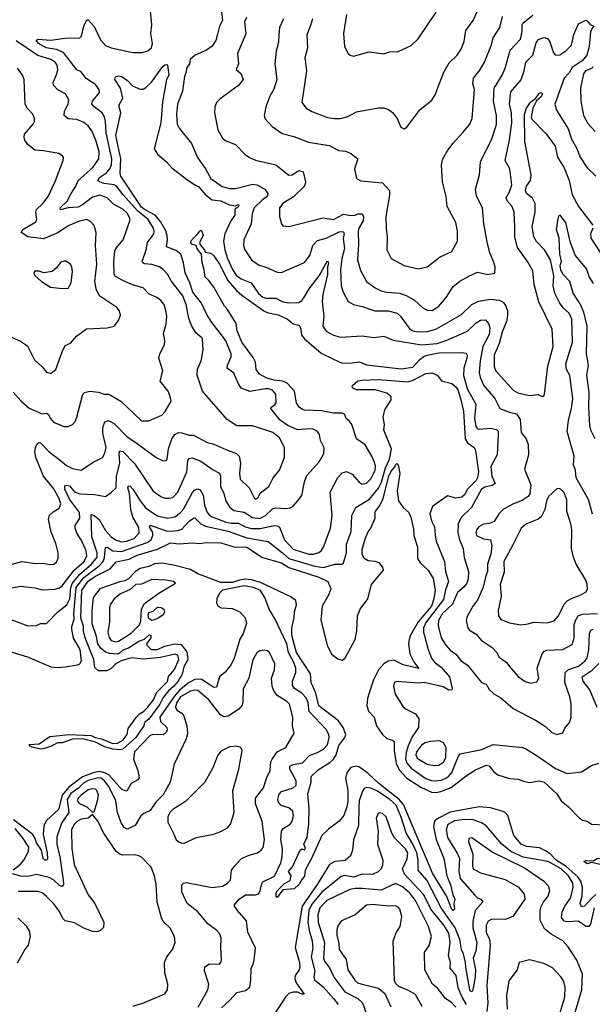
# Model space of a CAD drawing. Extents: x 1443846 to 1577407, y 839182 to 927291.
# Tile 154 of 256: x 1478769 to 1482740, y 870746 to 877570. Entities that reach past the tile are written whole.
import ezdxf

# ---------------------------------------------------------------- set-up
doc = ezdxf.new("R2010")
doc.units = 0

msp = doc.modelspace()

# ---------------------------------------------------------------- linework, layer by layer
at = {"layer": '0CON20XD'}
for points in [[(1478675, 873785.4), (1478785, 873814.7), (1478879.8, 873799.8), (1478935, 873802.7), (1478975, 873794.4), (1479005, 873795.7), (1479023.4, 873806.6), (1479036.7, 873835), (1479035.4, 873875.4), (1479019.5, 873939.5), (1478987.4, 874017.4), (1478968.6, 874105), (1478976, 874135), (1479000.9, 874159.1), (1479042.9, 874185), (1479053.8, 874215), (1479040, 874255), (1479005, 874319.6), (1478935, 874406.7), (1478881.8, 874535), (1478874.6, 874575.4), (1478878.1, 874605), (1478890, 874630), (1478901.3, 874638.7), (1478915, 874636.7), (1478974.4, 874574.4), (1479053.5, 874513.5), (1479095, 874480.5), (1479135, 874459.4), (1479195, 874448.1), (1479283.8, 874505), (1479344, 874535), (1479360.9, 874565), (1479368.8, 874605), (1479345.3, 874704.7), (1479346.6, 874743.4), (1479356.9, 874775), (1479365.4, 874784.6), (1479385, 874791.1), (1479425, 874771.2), (1479515, 874678), (1479575, 874640), (1479715, 874534.4), (1479765, 874512.5), (1479785, 874514), (1479792, 874525), (1479800.4, 874595), (1479823.9, 874665), (1479845, 874694.5), (1479871.8, 874708.3), (1479895, 874706.9), (1479945, 874690.8), (1479975, 874690), (1480069.1, 874639.1), (1480115, 874628.2), (1480199.5, 874590.5), (1480273.3, 874563.3), (1480290.5, 874545), (1480300, 874495), (1480294.7, 874424.7), (1480299.1, 874385), (1480360, 874325), (1480394.3, 874255), (1480405, 874246.2), (1480422, 874255), (1480439.4, 874290.6), (1480498.1, 874335), (1480528.2, 874395), (1480572.2, 874447.8), (1480605.5, 874535), (1480606.2, 874605), (1480571.5, 874671.5), (1480525, 874709.4), (1480385, 874754.5), (1480275, 874754.4), (1480208.3, 874798.3), (1480036.5, 874995), (1479999.6, 875105), (1480002.2, 875147.8), (1480027.5, 875205), (1480035, 875240), (1480040.8, 875285), (1480037.5, 875355), (1480033.3, 875365), (1479990.4, 875400.4), (1479960.6, 875450.6), (1479942.2, 875502.2), (1479924.2, 875595), (1479901.3, 875655), (1479820.7, 875760.7), (1479795, 875806.5), (1479761.5, 875841.5), (1479737.3, 875857.3), (1479685, 875873.6), (1479635, 875877.9), (1479623.6, 875883.6), (1479618.2, 875895), (1479645.9, 875975), (1479655.3, 876024.7), (1479698.9, 876085), (1479702.5, 876105), (1479696.7, 876125), (1479661.4, 876185), (1479586.1, 876246.1), (1479486.1, 876356.1), (1479441.8, 876415), (1479425, 876425.6), (1479355.2, 876434.8), (1479322, 876445), (1479312.2, 876455), (1479324.1, 876475), (1479370.5, 876509.5), (1479395, 876536.9), (1479406.3, 876565), (1479408.4, 876605), (1479368.1, 876785), (1479364.4, 876864.4), (1479356.9, 876896.9), (1479340.4, 876925), (1479286.5, 876965), (1479270, 876985), (1479274.6, 877005), (1479322.5, 877065), (1479319.5, 877085), (1479295, 877119.5), (1479231.3, 877161.3), (1479195, 877207.5), (1479165, 877221.5), (1479073, 877343), (1479025, 877363.1), (1478952.7, 877375), (1478900.4, 877405), (1478884.5, 877425), (1478895, 877434.3), (1478985, 877427.5), (1479082.3, 877442.3), (1479186, 877444), (1479197.1, 877455), (1479215, 877524), (1479235, 877570), (1479245, 877568), (1479285, 877523.1), (1479329.3, 877429.3), (1479365, 877390.8), (1479405, 877374.3), (1479555, 877342.2), (1479617.3, 877342.7), (1479659.2, 877355), (1479683.1, 877375), (1479689.5, 877405), (1479679.2, 877475), (1479686, 877535), (1479672.2, 877677.8)], [(1480799.1, 877575), (1480785, 877530), (1480761.8, 877465), (1480766.2, 877375), (1480747.5, 877305), (1480758.2, 877215), (1480727.1, 876995), (1480755, 876955.8), (1480795, 876934.4), (1480905, 876892.9), (1480955, 876884.5), (1480995, 876885.7), (1481045, 876900), (1481105, 876931.2), (1481255, 876960), (1481295, 876958.8), (1481327.7, 876947.7), (1481355, 876926.7), (1481386.2, 876885), (1481412.5, 876825), (1481435, 876813.8), (1481453.3, 876825), (1481545, 876946.2), (1481627.9, 877012.1), (1481650.3, 877049.7), (1481683.9, 877133.9), (1481711.4, 877205), (1481748.3, 877271.7), (1481803.3, 877325), (1481831.1, 877365), (1481850.6, 877419.4), (1481862.2, 877495), (1481913.3, 877565), (1481978.1, 877705)], [(1480165.3, 877665.3), (1480175.3, 877565.3), (1480155.9, 877525), (1480140.2, 877470.2), (1480130.3, 877425), (1480105, 877385.4), (1480065, 877359.3), (1479986, 877325), (1479950.8, 877295), (1479946.7, 877265), (1479925.6, 877235), (1479924.4, 877205), (1479913.3, 877175), (1479897.5, 877075), (1479863.4, 876983.4), (1479856.2, 876915), (1479862.2, 876845), (1479875, 876818.8), (1479960.9, 876710.9), (1480001.4, 876615), (1480058.5, 876535), (1480095, 876468.5), (1480173.6, 876413.6), (1480225, 876399), (1480265, 876400.2), (1480385, 876430.3), (1480415, 876424.7), (1480470, 876395), (1480490.8, 876365), (1480485.5, 876345), (1480450.7, 876319.3)], [(1481035.8, 877605), (1481015.9, 877474.1), (1481022, 877385), (1481046.4, 877336.4), (1481060, 877325), (1481085, 877317.5), (1481192.7, 877347.3), (1481295, 877334), (1481335, 877346.2), (1481395, 877348.8), (1481485, 877390), (1481533.7, 877436.3), (1481658.3, 877621.7)], [(1480343.1, 877585), (1480329.4, 877555), (1480337.4, 877472.6), (1480279.2, 877335), (1480285.7, 877264.3), (1480271.2, 877225), (1480306.2, 877195), (1480320, 877155), (1480287, 877113), (1480159.5, 877020.5), (1480134.2, 876995), (1480122.9, 876965), (1480120, 876925), (1480144.2, 876805.8), (1480175, 876748.6), (1480195, 876733.1), (1480266, 876705), (1480334, 876635), (1480363.3, 876615), (1480405, 876596.7), (1480545, 876563.5), (1480635, 876492.9), (1480660, 876495), (1480705, 876524.2), (1480734.3, 876514.3), (1480751.4, 876445), (1480744.3, 876415), (1480668.5, 876341.5), (1480594.4, 876295), (1480570.6, 876265), (1480571.1, 876205), (1480584.2, 876155), (1480595, 876141.2), (1480635, 876137.1), (1480873.9, 876196.1), (1480945, 876185.5), (1481015, 876221.2), (1481065, 876211.9), (1481095, 876216), (1481115, 876223.2), (1481143.4, 876223.4), (1481154.1, 876204.1), (1481151.9, 876175), (1481121.6, 876125), (1481116.1, 876105), (1481119.7, 876015), (1481111.6, 875905), (1481132.2, 875832.2), (1481175.2, 875755.2), (1481235, 875711.1), (1481275, 875691.3), (1481315, 875681.1), (1481405, 875675.4), (1481449.3, 875659.3), (1481506.4, 875626.4), (1481565, 875573.1), (1481596.1, 875556.1), (1481628.8, 875555), (1481675, 875583.3), (1481726.1, 875643.9), (1481775, 875721.4), (1481822.2, 875757.8), (1481888.8, 875795), (1481945, 875818.9), (1482015, 875803.8), (1482065, 875813.3), (1482067.1, 875855), (1482055.6, 875895), (1482029.6, 875955), (1482013.4, 876016.6), (1481987.2, 876157.2), (1481979.6, 876265), (1481936.6, 876346.6), (1481930.9, 876395), (1481958.9, 876495), (1481964.5, 876585), (1482042.7, 876745), (1482075, 876843.3), (1482075.3, 876905), (1482055.9, 877005), (1482060, 877095), (1482114.6, 877185), (1482135.8, 877234.2), (1482171.1, 877358.9), (1482242.9, 877435), (1482252.7, 877487.3), (1482254.7, 877535), (1482261, 877549), (1482328.3, 877601.7)], [(1480450.7, 876319.3), (1480394.7, 876265), (1480382.4, 876225), (1480374.7, 876155.3), (1480324.4, 876045), (1480321.4, 876005), (1480331.5, 875975), (1480376.4, 875906.4), (1480425, 875870.8), (1480483.4, 875853.4), (1480555, 875819.4), (1480585, 875817.1), (1480743.7, 875886.3), (1480780.5, 875935), (1480802.8, 876005), (1480835, 876040), (1480895, 876054.6), (1480985, 876100.2), (1481011.8, 876101.8), (1481018.9, 876088.9), (1481013.4, 876053.4), (1481022.3, 875985), (1481002.2, 875915), (1480994.7, 875835), (1480997.9, 875725), (1481012.3, 875682.3), (1481047.2, 875617.2), (1481085, 875595.6), (1481145, 875582.5), (1481232.8, 875552.8), (1481325, 875551.3), (1481386.2, 875536.2), (1481409.6, 875515), (1481473.9, 875423.9), (1481495, 875412.5), (1481533, 875407), (1481595, 875408.8), (1481655, 875425.3), (1481833.4, 875526.6), (1481905.3, 875594.7), (1481951.2, 875618.8), (1482035, 875633.3), (1482095.2, 875625.2), (1482121, 875611), (1482138.6, 875588.6), (1482151.8, 875555), (1482153.2, 875525), (1482146.6, 875485), (1482114.3, 875405), (1482094.4, 875325.6), (1482060.7, 875245), (1482060.3, 875165), (1482069.5, 875139.5), (1482192.3, 875002.3), (1482224.7, 874984.7), (1482304.5, 874965.5), (1482361.9, 874971.9), (1482395, 874957.5), (1482405, 874962.5), (1482408.8, 874975), (1482432.6, 875167.4), (1482468.2, 875305), (1482460.7, 875425), (1482369.6, 875615), (1482336.9, 875735), (1482328.5, 875828.5), (1482291.4, 875895), (1482220.9, 875990.9), (1482203.3, 876063.3), (1482202.2, 876132.2), (1482199.5, 876235), (1482184, 876274), (1482149.5, 876315), (1482141.9, 876335), (1482165, 876376), (1482182.1, 876425), (1482167.9, 876535), (1482136.4, 876595), (1482166.6, 876735), (1482182.5, 876855), (1482180.6, 876925), (1482167.1, 876985), (1482175, 877070), (1482246.1, 877153.9), (1482268.5, 877215), (1482280, 877275), (1482328.4, 877325), (1482351.6, 877408.4), (1482367.6, 877432.4), (1482405, 877446.1), (1482429.2, 877439.2), (1482446.8, 877416.8), (1482470, 877340), (1482485, 877324.3), (1482515, 877326.7), (1482555.8, 877354.2), (1482595, 877394.4), (1482611.7, 877468.3), (1482645, 877540.6), (1482695, 877565.5), (1482705, 877561.5), (1482725, 877536.5), (1482751.2, 877525), (1482738.7, 877511.3), (1482728.7, 877485), (1482719.1, 877385), (1482702.1, 877325), (1482670.5, 877285), (1482601.4, 877238.6), (1482579, 877201), (1482545.7, 877165), (1482479.6, 876985), (1482492.6, 876942.6), (1482573.2, 876813.2), (1482595, 876741.4), (1482630.7, 876680.8), (1482655, 876618.1), (1482705, 876542.5), (1482765, 876486)], [(1480599.2, 877575), (1480571.1, 877515), (1480565.6, 877464.4), (1480564.4, 877415), (1480547.9, 877352.1), (1480539.4, 877265), (1480553.3, 877155), (1480532, 877088), (1480505, 877038.8), (1480477.5, 876965), (1480465.6, 876905), (1480470, 876885), (1480519.6, 876829.6), (1480590.6, 876780.6), (1480670.9, 876760.9), (1480771.7, 876721.7), (1480915, 876698.2), (1480982.6, 876662.6), (1481027.9, 876657.9), (1481063.7, 876643.7), (1481113.8, 876605), (1481091.2, 876535), (1481105, 876470), (1481135, 876454), (1481285, 876438.1), (1481333.1, 876385), (1481335, 876352.5), (1481309.6, 876205), (1481310, 876125), (1481316.7, 876065), (1481314.4, 875975), (1481344.4, 875914.4), (1481435, 875865.8), (1481535, 875842), (1481595, 875857.1), (1481685, 875926.9), (1481766.2, 875963.8), (1481804.5, 876035), (1481806.4, 876105), (1481793.1, 876165), (1481733.3, 876275), (1481726.2, 876345), (1481702.2, 876445), (1481694.3, 876565), (1481703.4, 876606.6), (1481737.5, 876665), (1481774.3, 876715), (1481842, 876788), (1481891.4, 876845), (1481906.9, 876885), (1481922.3, 877085), (1481912, 877125), (1481915.4, 877165), (1481960.1, 877219.9), (1481992.7, 877275), (1482040.4, 877395), (1482051.8, 877445), (1482099.5, 877515), (1482118.5, 877591.5)], [(1478725, 874988.8), (1478777.4, 874927.4), (1478835, 874876.7), (1478925, 874839.2), (1478955, 874842.5), (1478967.1, 874835), (1478983.3, 874805), (1479005, 874780), (1479075, 874750.8), (1479105, 874750), (1479135, 874763.8), (1479154.2, 874785), (1479165.5, 874814.5), (1479206.3, 874973.7), (1479220, 874985), (1479256.2, 874996.2), (1479315, 874988.5), (1479355, 874974.6), (1479384.5, 874974.5), (1479405, 874965.7), (1479470.6, 874925), (1479615, 874789.2), (1479665, 874789.4), (1479755, 874828.1), (1479778.6, 874855), (1479818.8, 874925), (1479811.2, 874965), (1479798, 874995), (1479744.3, 875065), (1479763.1, 875135), (1479734.3, 875225), (1479741.4, 875255), (1479774.4, 875315.6), (1479776.7, 875345), (1479767.3, 875395), (1479785, 875460), (1479790, 875515), (1479783.8, 875555), (1479770.5, 875595), (1479746, 875626), (1479720, 875645), (1479668.2, 875668.2), (1479625, 875712.5), (1479551.6, 875731.6), (1479495, 875757.3), (1479435, 875790.5), (1479423.8, 875805), (1479421.8, 875895), (1479428.5, 875965), (1479435.7, 875985), (1479486.9, 876043.1), (1479533.6, 876175), (1479532.3, 876195), (1479515, 876228.5), (1479485, 876256.6), (1479420.6, 876290.6), (1479375, 876336.2), (1479325, 876352.8), (1479275, 876339.3), (1479204, 876286), (1479175, 876271.6), (1479104.7, 876265.3), (1479051.7, 876251.7), (1479051.2, 876265), (1479098.1, 876311.9), (1479126.4, 876365), (1479159.4, 876415), (1479175.3, 876455), (1479276.2, 876545), (1479318.5, 876605), (1479321.8, 876655), (1479298.2, 876735), (1479270.5, 876800.5), (1479244.7, 876834.7), (1479215, 876857.3), (1479165, 876877.7), (1479105, 876882.9), (1479077.1, 876905), (1479079.4, 876935), (1479105.6, 876985), (1479110, 877015), (1479086.8, 877056.8), (1479033.1, 877083.1), (1479003.1, 877115), (1479001.5, 877135), (1479027.5, 877195), (1479033.9, 877225), (1479028.7, 877255), (1479015, 877275.4), (1478985, 877293.4), (1478895, 877322.7), (1478745, 877423.9)], [(1478685, 875380.8), (1478775, 875341.1), (1478809.4, 875319.4), (1478825, 875303.8), (1478873, 875213), (1478925, 875164), (1478955, 875125.7), (1478985, 875116.9), (1479019.4, 875145), (1479063, 875267), (1479085, 875310.8), (1479121.4, 875328.6), (1479164.3, 875375.7), (1479232.7, 875427.3), (1479375, 875434), (1479425, 875446.7), (1479454.2, 875485.8), (1479469.2, 875520.8), (1479462.7, 875552.7), (1479444, 875575), (1479325, 875654.4), (1479303.1, 875695), (1479290, 875755), (1479304.7, 875875), (1479295.3, 876005), (1479299.4, 876095), (1479285, 876143.3), (1479261.7, 876171.7), (1479234.2, 876184.2), (1479185, 876174.4), (1479105, 876140.5), (1479035, 876092.3), (1478935, 876050.9), (1478825, 876065.5), (1478778.8, 876095), (1478791.2, 876115), (1478881.4, 876168.6), (1478888.1, 876185), (1478881.1, 876235), (1478886.4, 876253.6), (1478930.8, 876295), (1478967.1, 876345), (1479015, 876448.8), (1479070.8, 876595), (1479073.8, 876615), (1479067.3, 876627.3), (1479041.7, 876641.7), (1478935, 876660.6), (1478875, 876664.4), (1478827.1, 876705), (1478805.6, 876735.6), (1478800, 876755), (1478803.7, 876776.3), (1478862.9, 876845), (1478871.4, 876865), (1478871.4, 876885), (1478861.4, 876915), (1478824.3, 876955), (1478807.8, 876985), (1478800, 877155), (1478788.1, 877185), (1478755, 877234.3)], [(1478715, 873631.8), (1478775, 873642.5), (1478875, 873631.5), (1478925, 873619.2), (1479015, 873623.9), (1479045, 873631.1), (1479065, 873646.2), (1479146.2, 873753.8), (1479217, 873815), (1479234.1, 873855), (1479228.4, 873895), (1479195.5, 873965), (1479165, 874012), (1479153.5, 874045), (1479154.4, 874065), (1479185.8, 874115), (1479184.3, 874155), (1479115, 874245.8), (1479083, 874315), (1479081.8, 874338.2), (1479095, 874344.8), (1479115, 874340), (1479148.5, 874298.5), (1479186.4, 874283.6), (1479288.7, 874278.7), (1479364.4, 874265.6), (1479405, 874291.9), (1479439.5, 874325), (1479440.7, 874405), (1479464.8, 874495.2), (1479459.8, 874565), (1479465, 874582.5), (1479485, 874576.6), (1479565, 874493.8), (1479695, 874302.5), (1479748.6, 874265), (1479775, 874253.9), (1479805, 874252.5), (1479830.7, 874259.3), (1479866.9, 874295), (1479928.2, 874435), (1479935, 874513.8), (1479945, 874527.5), (1479965, 874532.9), (1480025, 874510), (1480110.1, 874450.1), (1480155.9, 874425.9), (1480162.7, 874405), (1480162.2, 874335), (1480185.4, 874285), (1480199.6, 874235), (1480225, 874193.3), (1480255, 874168.5), (1480325, 874157.5), (1480385, 874120), (1480435, 874113), (1480475, 874132.3), (1480525, 874180.9), (1480545, 874186.5), (1480615, 874181.3), (1480645, 874185.5), (1480664.6, 874195.4), (1480697, 874233), (1480725, 874272.5), (1480744.4, 874365.6), (1480760.4, 874409.6), (1480845.4, 874505), (1480877.4, 874562.6), (1480881.4, 874601.4), (1480854.3, 874654.3), (1480848.8, 874695), (1480833.5, 874715), (1480805, 874730.7), (1480775, 874733.9), (1480695, 874726.2), (1480628.3, 874758.3), (1480575, 874794.6), (1480512, 874875), (1480513.8, 874885), (1480539.6, 874900.4), (1480548.2, 874915), (1480545.4, 874975), (1480522.5, 875002.5), (1480495, 875012.4), (1480475, 875012.4), (1480365, 874992.9), (1480305, 875017.1), (1480286.7, 875045), (1480255, 875120.6), (1480208.9, 875155), (1480210, 875175), (1480236.3, 875233.7), (1480236.8, 875253.2), (1480198.9, 875345), (1480176.7, 875376.7), (1480101.8, 875471.8), (1480067.4, 875527.4), (1480030.7, 875605), (1479970.2, 875680.2), (1479949.3, 875745), (1479917.2, 875815), (1479905.2, 875885), (1479886.5, 875945), (1479855, 875970.8), (1479787.5, 875995), (1479795.5, 876044.5), (1479793, 876075), (1479780.1, 876110.1), (1479745, 876171.1), (1479708.1, 876215), (1479635, 876253.3), (1479615, 876271.2), (1479471.9, 876485), (1479467, 876505), (1479471.4, 876605), (1479437.3, 876767.3), (1479470.8, 876925), (1479457.5, 876975), (1479485.8, 877025), (1479468.1, 877095), (1479430, 877155), (1479435, 877174), (1479455, 877180), (1479475.6, 877175.6), (1479515, 877151.2), (1479552.4, 877112.4), (1479605, 877088.9), (1479625, 877087.5), (1479645, 877098.9), (1479682.4, 877137.6), (1479762.5, 877245), (1479775, 877256.6), (1479789.6, 877259.6), (1479795.2, 877255), (1479802.6, 877185), (1479787.4, 877155), (1479759, 877001), (1479748.2, 876855), (1479703, 876675), (1479725, 876636.7), (1479786.7, 876585), (1479825, 876542.5), (1479925.6, 876465), (1479984.5, 876424.5), (1480012.3, 876412.3), (1480055, 876358), (1480105, 876320.5), (1480165, 876314.7), (1480225, 876286.2), (1480265, 876280), (1480285, 876288.8), (1480290, 876285), (1480285, 876271.2), (1480262.3, 876257.7), (1480261.4, 876215), (1480233.3, 876175), (1480191.4, 876085), (1480182.5, 876035), (1480191.3, 875975), (1480211.4, 875915), (1480245, 875837.7), (1480269.8, 875799.8), (1480305, 875774.7), (1480375, 875745.4), (1480425, 875672.9), (1480455, 875647.2), (1480475, 875638.7), (1480545, 875639.6), (1480595, 875614.7), (1480635, 875607.1), (1480705, 875610), (1480725, 875622.5), (1480738.8, 875641.2), (1480775.8, 875704.2), (1480846.9, 875795), (1480905, 875897.8), (1480910.9, 875885), (1480904.5, 875855.5), (1480905, 875803.3), (1480871.8, 875665), (1480866.3, 875615), (1480879.5, 875515), (1480871.2, 875445), (1480895, 875410), (1480945, 875384.4), (1480995, 875368.9), (1481145, 875379.6), (1481225, 875366.2), (1481295, 875376.9), (1481358.5, 875348.5), (1481555, 875316.3), (1481665, 875325.9), (1481732, 875348), (1481875, 875410.7), (1481935, 875467.7), (1481965, 875487.9), (1481999.4, 875489.4), (1482020, 875465), (1482028.9, 875435), (1482025, 875388.8), (1481980.4, 875305), (1481961.9, 875205), (1481956.5, 875125), (1481961.9, 875091.9), (1481986, 875036), (1482065.2, 874945.2), (1482098.1, 874875), (1482165, 874848.5), (1482215, 874839.1), (1482239.1, 874799.1), (1482247.8, 874707.8), (1482282.2, 874665), (1482296.1, 874626.1), (1482297.2, 874555), (1482269.1, 874455), (1482314.6, 874345), (1482306.6, 874283.4), (1482294.3, 874265), (1482252.8, 874237.2), (1482194.7, 874215.3), (1482123.6, 874176.4), (1482091.4, 874145), (1482058.7, 874091.3), (1482025, 874077.1), (1481985, 874072.2), (1481954.3, 874055), (1481936.9, 874035), (1481931.9, 874015), (1481938, 873995), (1481985, 873972.2), (1482034.1, 873964.1), (1482044.2, 873925), (1482036.2, 873865), (1482013.7, 873795), (1482014.1, 873745), (1482001.4, 873715), (1481984.1, 873635.9), (1481943.3, 873546.7), (1481911.1, 873505), (1481870.9, 873429.1), (1481864.4, 873405), (1481877.5, 873355), (1481888.3, 873338.3), (1481935, 873310), (1481969.8, 873269.8), (1482045, 873218), (1482075.2, 873185.2), (1482095, 873150.8), (1482144.5, 873114.5), (1482174.6, 873074.6), (1482225, 873018.6), (1482275, 872982.9), (1482315, 872972), (1482355, 872980), (1482369.2, 873005), (1482358, 873075), (1482391.4, 873175), (1482406.9, 873193.1), (1482425, 873200.9), (1482535, 873203.8), (1482601.1, 873238.9), (1482615.3, 873284.7), (1482614.3, 873375.7), (1482623.2, 873406.8), (1482642.5, 873437.5), (1482670, 873450), (1482776, 873454)], [(1482747.2, 877242.8), (1482735, 877231.6), (1482693.3, 877215), (1482678.2, 877195), (1482659.4, 877095), (1482659.5, 877005), (1482678.8, 876905), (1482709.8, 876849.8), (1482758.9, 876795)], [(1482741.9, 874141.9), (1482712.9, 874245), (1482629.2, 874395), (1482623.3, 874445), (1482610, 874485), (1482614.6, 874545), (1482566, 874715), (1482574.7, 874795), (1482595.3, 874875), (1482604.1, 874945), (1482584.7, 875104.7), (1482561.1, 875145), (1482557.5, 875185), (1482601.8, 875335), (1482597.2, 875495), (1482580.4, 875535), (1482541, 875571), (1482515.6, 875605.6), (1482481.2, 875675), (1482468.7, 875725), (1482473.3, 875795), (1482450.3, 875905), (1482408.9, 875975), (1482352.5, 876032.5), (1482334.2, 876065), (1482323.7, 876136.3), (1482343.8, 876235), (1482343.4, 876295), (1482325, 876333.3), (1482285, 876364.6), (1482277.7, 876385), (1482283.7, 876416.3), (1482311.8, 876455), (1482315.3, 876494.7), (1482272.3, 876725), (1482270.7, 876915), (1482285, 876955.7), (1482312, 876998), (1482347.1, 877022.9), (1482375, 877060.5), (1482385, 877065.6), (1482394.4, 877055), (1482385.3, 877035), (1482352.4, 877007.6), (1482327.4, 876957.4), (1482317.2, 876895), (1482320, 876880), (1482419.6, 876779.6), (1482483.3, 876693.3), (1482498.1, 876618.1), (1482545, 876544), (1482580.8, 876455), (1482600.4, 876355), (1482645, 876274.4), (1482742.9, 876145)], [(1482760.4, 874665), (1482731.2, 874721.2), (1482722.2, 874755), (1482715.3, 874885), (1482718.3, 874985), (1482703, 875105), (1482714.7, 875175), (1482699.2, 875255), (1482704.4, 875445), (1482681.9, 875541.9), (1482655, 875599.6), (1482607.3, 875675), (1482583.8, 875755), (1482535, 875806.4), (1482521.5, 875835), (1482516.8, 875865), (1482527.4, 875895), (1482515.2, 875945), (1482510.7, 876055), (1482492.5, 876115), (1482505.8, 876204.2), (1482513.3, 876216.7), (1482555.3, 876165), (1482583.5, 876033.5), (1482620.5, 875935), (1482699.9, 875839.9), (1482718.2, 875785), (1482745, 875742.5)], [(1478715, 873409.6), (1478825, 873368.9), (1478885, 873371.4), (1478915, 873385.8), (1478955, 873384), (1479034.7, 873465.3), (1479096.3, 873513.7), (1479116.5, 873555), (1479125.1, 873635), (1479136.8, 873665), (1479184.4, 873725.6), (1479268.6, 873795), (1479306.8, 873845), (1479307.1, 873875), (1479269.7, 873985), (1479265, 874140), (1479285, 874134.4), (1479321.8, 874105), (1479365, 874028.5), (1479403.9, 873985), (1479435, 873964.2), (1479475, 873951.7), (1479510.8, 873955), (1479563.5, 873975), (1479597.2, 874012.8), (1479595, 874050.5), (1479555, 874121.5), (1479539.8, 874175), (1479530.7, 874285), (1479518.8, 874325), (1479525, 874340), (1479535, 874337.8), (1479555, 874315.5), (1479605.2, 874235), (1479645, 874184.7), (1479725, 874130.5), (1479795, 874115.3), (1479845, 874124.7), (1479885, 874153.3), (1479905, 874177.1), (1479966.8, 874293.2), (1479985, 874311.2), (1480005, 874317.5), (1480020.2, 874310.2), (1480040.7, 874275), (1480051.9, 874205), (1480068.6, 874155), (1480085, 874135.3), (1480104.5, 874125), (1480195, 874089.3), (1480235, 874080.3), (1480285, 874079.4), (1480335, 874053.9), (1480375, 874042.5), (1480436.5, 874043.5), (1480535, 874064.7), (1480555, 874062.8), (1480571.7, 874051.7), (1480606.8, 873965), (1480665, 873900.8), (1480775, 873864.8), (1480806.7, 873865), (1480844.1, 873875.9), (1480860.4, 873889.6), (1480875.2, 873914.8), (1480924.7, 874045.3), (1480936.7, 874133.3), (1480922.5, 874295), (1480975, 874397.5), (1481005, 874428.6), (1481035, 874438.1), (1481075, 874420.6), (1481124.7, 874364.7), (1481145, 874350), (1481175, 874356.5), (1481205, 874388.6), (1481234.1, 874445), (1481237.2, 874475), (1481230.8, 874500.8), (1481211.9, 874545), (1481165, 874624), (1481104.2, 874665), (1481071.9, 874765), (1481057.1, 874787.1), (1481034, 874805), (1481021.2, 874835), (1481005, 874842.5), (1480945, 874842.7), (1480865, 874859.5), (1480745, 874863.8), (1480725, 874870.5), (1480706.8, 874885), (1480688.5, 874915), (1480675.3, 874995), (1480627.6, 875047.6), (1480595.3, 875065.3), (1480535, 875070.7), (1480484.3, 875085), (1480432.3, 875112.3), (1480410.4, 875145), (1480404.7, 875195), (1480389.6, 875229.6), (1480309.7, 875335), (1480277.1, 875412.9), (1480270.6, 875465), (1480211.3, 875561.3), (1480190.4, 875585), (1480115.7, 875715.7), (1480078.6, 875765), (1480055.5, 875785.5), (1480049.1, 875835), (1480034, 875886), (1480030, 875945), (1480001.1, 875981.1), (1479994, 876005), (1479964.3, 876014.3), (1479954, 876025), (1479962.5, 876045), (1480005.4, 876084.6), (1480018.8, 876105), (1480025, 876110), (1480033.3, 876105), (1480042.2, 876075), (1480016.9, 876025), (1480020.4, 876010.4), (1480050, 875975), (1480055, 875957.5), (1480095, 875952), (1480115, 875932.5), (1480155, 875874.4), (1480212.1, 875762.1), (1480272.6, 875692.6), (1480309.7, 875659.7), (1480461.4, 875551.4), (1480485, 875540.9), (1480562.9, 875525), (1480625, 875495.9), (1480665, 875461.5), (1480705, 875451.9), (1480717.1, 875435), (1480724.3, 875385), (1480745, 875357.2), (1480859.6, 875259.6), (1480945, 875215.8), (1481005, 875190), (1481075, 875190.4), (1481125, 875197.7), (1481175, 875176.8), (1481415, 875149), (1481495, 875161.4), (1481544.8, 875215), (1481575, 875237.4), (1481595, 875244.3), (1481675, 875260.6), (1481833.8, 875263.8), (1481865, 875258.6), (1481871.9, 875245), (1481870.4, 875225), (1481848.4, 875155), (1481847.1, 875102.9), (1481875, 875007.1), (1481931.4, 874905), (1481924.3, 874805), (1481932.9, 874752.9), (1481944.7, 874734.7), (1481955, 874730.8), (1482035, 874738.7), (1482075, 874729.6), (1482086.9, 874716.9), (1482088.5, 874695), (1482080, 874555), (1482035.9, 874474.1), (1482043.5, 874405), (1482065.7, 874355), (1482045, 874342.3), (1481995, 874330), (1481972.7, 874315), (1481901.9, 874188.1), (1481831.1, 874118.9), (1481808.9, 874075), (1481806.8, 874015), (1481818.3, 873965), (1481845.4, 873904.6), (1481851.8, 873841.8), (1481881.2, 873745), (1481880, 873695), (1481871.1, 873665), (1481851.8, 873638.2), (1481805, 873600), (1481770.9, 873519.1), (1481701.1, 873455), (1481672.6, 873405), (1481671.7, 873371.7), (1481691.5, 873285), (1481723.7, 873233.7), (1481755, 873198.9), (1481793.2, 873173.2), (1481831.4, 873125), (1481875, 873095.5), (1481972.9, 872975), (1482005, 872964), (1482025, 872928.1), (1482058.1, 872898.1), (1482105, 872870), (1482192, 872795), (1482346.2, 872715), (1482415, 872671.4), (1482460.3, 872630.3), (1482495, 872615.8), (1482535, 872626.7), (1482550.8, 872659.2), (1482581.1, 872698.9), (1482594.4, 872735), (1482593.2, 872826.8), (1482585, 872877.5), (1482550, 872975), (1482553.1, 873045), (1482575, 873065.3), (1482645, 873089), (1482690.7, 873125), (1482704.4, 873145.6), (1482715.6, 873204.4), (1482720.8, 873315), (1482730.9, 873339.1), (1482745, 873345.8)], [(1482744.6, 876125), (1482727.3, 876085), (1482729.6, 876055), (1482821.5, 875915)], [(1479065.9, 875705.9), (1479105, 875708), (1479126.9, 875745), (1479135.6, 875825.6), (1479131.4, 875855), (1479120.8, 875875), (1479085, 875898.8), (1479055, 875890), (1479023.1, 875846.9), (1478995, 875824), (1478935.9, 875815.9), (1478903.8, 875826.2), (1478875, 875826.7), (1478867.5, 875815), (1478875, 875797.5), (1478921.2, 875755), (1478983.3, 875715), (1479065.9, 875705.9)], [(1478716.8, 873186.8), (1478823.1, 873153.1), (1478985, 873085.4), (1479025, 873080.8), (1479085.9, 873084.1), (1479171.5, 873098.5), (1479185.7, 873105), (1479198.2, 873125), (1479188.1, 873205), (1479142.7, 873282.7), (1479130.5, 873345), (1479130.8, 873365), (1479146.8, 873415), (1479145.1, 873455.1), (1479161.4, 873635), (1479215, 873703.6), (1479320, 873785), (1479347.9, 873815), (1479358.4, 873841.6), (1479365, 873911.1), (1479375, 873913.5), (1479415, 873888.5), (1479475, 873884), (1479653.3, 873946.7), (1479680.3, 873965), (1479693.7, 873995), (1479692.5, 874015), (1479670.4, 874055), (1479674.1, 874065.9), (1479785, 874027.1), (1479825.6, 874024.4), (1479865, 874028.8), (1479895, 874039.8), (1479945, 874094.7), (1479975, 874115.5), (1479985, 874116.2), (1480025.4, 874075.4), (1480058.7, 874058.7), (1480215, 874024.2), (1480345, 873979.2), (1480492.2, 873952.2), (1480592.1, 873875), (1480635, 873834.3), (1480815, 873781.4), (1480876, 873774), (1480955, 873795.4), (1481003.6, 873796.4), (1481015.7, 873805), (1481034.6, 873875), (1481034.6, 873935), (1481067, 874023), (1481072.8, 874132.8), (1481100.9, 874189.1), (1481195, 874247.1), (1481258.3, 874321.7), (1481279.3, 874365), (1481306.3, 874463.7), (1481333.5, 874525), (1481348, 874595), (1481295.5, 874724.5), (1481298.2, 874765), (1481290.5, 874815), (1481302.3, 874865), (1481345.6, 874935), (1481344.4, 874955), (1481315, 874981.2), (1481235, 875004), (1481105, 875004.5), (1481082.5, 875015), (1481074.2, 875025), (1481077.1, 875035), (1481113.2, 875066.8), (1481145, 875072.2), (1481255, 875076.7), (1481460.2, 875060.2), (1481498.2, 875071.8), (1481585, 875117.8), (1481628.3, 875121.7), (1481663.8, 875105), (1481695, 875066), (1481765, 875048.1), (1481795, 875026.2), (1481808, 875005), (1481826.7, 874945), (1481847.4, 874857.4), (1481859.7, 874665), (1481875, 874636.7), (1481920, 874605), (1481930, 874585), (1481950.9, 874435), (1481944.8, 874395), (1481934.4, 874375), (1481873.6, 874316.4), (1481852.8, 874277.2), (1481835, 874260), (1481795, 874252.7), (1481735, 874268.9), (1481632.5, 874195), (1481613.3, 874145), (1481625.4, 874095.4), (1481646.9, 874055), (1481651.7, 873998.3), (1481656.5, 873955), (1481716.1, 873815), (1481723.2, 873745), (1481742.6, 873675), (1481722, 873618), (1481708.5, 873551.5), (1481585, 873392.5), (1481570.6, 873355), (1481569.5, 873325), (1481601.8, 873205), (1481626, 873145), (1481645, 873116.4), (1481692.1, 873082.1), (1481748.9, 873015), (1481769.2, 872935), (1481765, 872924.2), (1481745, 872922.5), (1481706.9, 872946.9), (1481575, 872976.2), (1481535, 872971.2), (1481385, 872982.9), (1481366.2, 872975), (1481362.7, 872947.3), (1481373.5, 872895), (1481428.4, 872808.4), (1481450, 872790), (1481515, 872758.1), (1481538.1, 872725), (1481534.5, 872665), (1481490.5, 872599.5), (1481462.7, 872537.3), (1481449.2, 872490.8), (1481445.2, 872445), (1481456, 872415), (1481485, 872381.4), (1481585, 872310.8), (1481625, 872296.7), (1481655, 872293.4), (1481695, 872299.8), (1481725, 872311.9), (1481745, 872326.3), (1481765, 872352.7), (1481812.5, 872465), (1481825, 872480.5), (1481975, 872511.2), (1482053.4, 872546.6), (1482257.5, 872525), (1482285, 872514.2), (1482358.1, 872468.1), (1482485, 872380.4), (1482565, 872344.2), (1482665, 872356), (1482735, 872401.2), (1482785, 872416.2)], [(1480255, 873916.2), (1480345, 873913.4), (1480452.2, 873842.2), (1480585, 873804.7), (1480635, 873772.3), (1480845, 873705.2), (1480905.7, 873675), (1480927.5, 873625), (1480913.8, 873585), (1480866.1, 873503.9), (1480857.4, 873407.4), (1480901.8, 873235), (1480931.8, 873171.7), (1480975, 873139.4), (1481005, 873130.6), (1481025, 873141.4), (1481095, 873274.3), (1481108.1, 873335), (1481111.4, 873438.6), (1481131.1, 873485), (1481184.2, 873555), (1481208.6, 873655), (1481291.3, 873755), (1481288.8, 873775), (1481261.1, 873805), (1481235, 873814.7), (1481185, 873819.4), (1481158.8, 873835), (1481145.4, 873865), (1481144, 873895), (1481165, 873972.5), (1481184, 874016), (1481205.6, 874045), (1481234.3, 874115), (1481235, 874158), (1481267.7, 874202.3), (1481289, 874251), (1481328.4, 874405), (1481345, 874441.8), (1481369.8, 874470.2), (1481375, 874485.4), (1481385, 874494.2), (1481392.9, 874485), (1481405.3, 874425), (1481388.2, 874305), (1481396.2, 874236.2), (1481428.1, 874188.1), (1481468.1, 874155), (1481481.5, 874121.5), (1481499.9, 874039.9), (1481503, 873995), (1481527.9, 873915), (1481529.1, 873835), (1481546.7, 873805), (1481601.5, 873755), (1481636.5, 873696.5), (1481650.3, 873615), (1481642.3, 873555), (1481624.3, 873505), (1481533.7, 873396.3), (1481480, 873305), (1481470, 873275), (1481464.7, 873244.7), (1481474.8, 873174.8), (1481505.4, 873115), (1481536.6, 873073.4), (1481429.1, 873099.1), (1481365, 873130.8), (1481325, 873124), (1481295, 873104.8), (1481256.7, 873063.3), (1481223.2, 872995), (1481200, 872925), (1481180.2, 872865), (1481177.8, 872815), (1481188.2, 872778.2), (1481228.2, 872735), (1481243.3, 872675), (1481285, 872615.6), (1481315, 872587.1), (1481355, 872575.6), (1481366, 872566), (1481367.3, 872505), (1481380.6, 872415), (1481401.2, 872371.2), (1481453.5, 872313.5), (1481550.1, 872250.1), (1481625.4, 872215.4), (1481655, 872213.4), (1481689.5, 872220.5), (1481760.7, 872249.3), (1481865, 872329.1), (1481930.5, 872369.5), (1482005, 872403.1), (1482025, 872397.9), (1482056.8, 872356.8), (1482085.2, 872335.2), (1482165, 872309.8), (1482225.8, 872305.8), (1482263, 872293), (1482305, 872283.2), (1482375, 872293.8), (1482406.3, 872286.3), (1482493.2, 872203.2), (1482524.7, 872155), (1482574.4, 872114.4), (1482652.5, 872035), (1482675, 872021.2), (1482705.4, 872015.4), (1482735, 871994.4), (1482825, 871990)], [(1482245.7, 873375.7), (1482295, 873381.4), (1482335, 873394.2), (1482425, 873389.4), (1482475, 873402.9), (1482503.1, 873435), (1482548.3, 873521.7), (1482565, 873542.1), (1482595, 873559.2), (1482666.2, 873585), (1482698, 873605), (1482706.9, 873625), (1482705.6, 873655), (1482694.4, 873685), (1482628.9, 873795), (1482609.1, 873845), (1482596.7, 873905), (1482598.9, 874035), (1482591.9, 874075), (1482563, 874163), (1482563.3, 874245), (1482542.9, 874295), (1482515, 874319.6), (1482495, 874317.3), (1482437.3, 874265), (1482421.6, 874235), (1482410, 874175), (1482385, 874123.1), (1482365, 874108.5), (1482285, 874076.5), (1482246.4, 874045), (1482189.4, 873930.6), (1482126.7, 873815), (1482128.8, 873741.2), (1482100.4, 873655), (1482107.2, 873575), (1482087.3, 873475), (1482088.8, 873438.8), (1482105, 873412.5), (1482165, 873389.1), (1482245.7, 873375.7)], [(1482765, 871505.9), (1482735, 871478), (1482685, 871426.2), (1482665, 871422.1), (1482656.6, 871446.6), (1482669.6, 871495), (1482672, 871555), (1482662.2, 871595), (1482638.8, 871628.8), (1482560, 871700), (1482490.2, 871745), (1482447.3, 871787.3), (1482415, 871809.6), (1482375, 871830), (1482285, 871838.9), (1482247.1, 871855), (1482196.9, 871915), (1482154.4, 872055), (1482135.8, 872075), (1482116.2, 872085), (1482035, 872107), (1481954.8, 872114.8), (1481753.8, 872076.2), (1481665, 872031.1), (1481645.2, 872015), (1481639.6, 871975), (1481657.1, 871887.1), (1481711.2, 871755), (1481731.1, 871635), (1481756.9, 871573.1), (1481773.2, 871505), (1481786.8, 871475), (1481779.5, 871445), (1481784.5, 871405.5), (1481775, 871395.7), (1481765, 871402.5), (1481731.9, 871491.9), (1481632.8, 871655), (1481430.6, 872130.6), (1481399.9, 872165), (1481260.3, 872275), (1481186, 872346), (1481125, 872389.8), (1481103.7, 872396.3), (1481065, 872387.2), (1481040.2, 872355), (1481028.1, 872315), (1481045, 872227.5), (1481045.5, 872154.5), (1481038.2, 872115), (1481016.2, 872055), (1480984.4, 872015), (1480909.8, 871960.2), (1480864.3, 871915.8), (1480793.3, 871755), (1480749.2, 871675), (1480745, 871632.5), (1480725, 871610), (1480710.6, 871579.4), (1480673.6, 871546.4), (1480595, 871540), (1480555, 871485.8), (1480548.1, 871495), (1480548.5, 871515), (1480555, 871532.5), (1480605, 871582.9), (1480645, 871602.5), (1480652.5, 871635), (1480634, 871665), (1480660.9, 871699.1), (1480714.2, 871815), (1480725, 871822), (1480745, 871816), (1480751.4, 871825), (1480748.6, 871831.4), (1480740.5, 871855), (1480763.2, 871905), (1480775.2, 871995), (1480775.8, 872105.8), (1480767.4, 872205), (1480789.6, 872285), (1480790.2, 872325), (1480839.7, 872370.3), (1480919.4, 872420.6), (1480945, 872444.7), (1480963.2, 872475), (1480981.7, 872538.3), (1481023.2, 872595), (1481030.4, 872615), (1481012.8, 872665), (1480979.7, 872709.7), (1480844.3, 872815), (1480822.7, 872902.7), (1480791.3, 872975), (1480785.8, 873035.8), (1480688.2, 873185), (1480675, 873235.8), (1480655.9, 873305), (1480656.7, 873355), (1480672.5, 873425), (1480674.4, 873465), (1480689.5, 873515), (1480685.4, 873545), (1480648.7, 873568.7), (1480439.5, 873669.5), (1480376.9, 873686.9), (1480335, 873691.1), (1480294.5, 873685.5), (1480245, 873669.3), (1480165, 873670), (1480005, 873728.6), (1479955, 873758.6), (1479835, 873789.5), (1479755, 873803.2), (1479705, 873797.4), (1479665, 873779.2), (1479605, 873765.4), (1479573.6, 873746.4), (1479525, 873695.2), (1479498.7, 873681.3), (1479465, 873673.6), (1479324.9, 873625.2), (1479280, 873565), (1479270.6, 873475), (1479269.8, 873385), (1479297.8, 873305), (1479308, 873245), (1479325, 873220), (1479365, 873187.7), (1479389.1, 873179.1), (1479445, 873175.2), (1479465, 873180.8), (1479485, 873200.7), (1479523.6, 873216.4), (1479595, 873261.9), (1479634.4, 873275.6), (1479666.7, 873306.7), (1479680, 873305), (1479680, 873285), (1479650, 873245), (1479651.2, 873235), (1479681.2, 873205), (1479725, 873204.4), (1479773.2, 873226.8), (1479847.2, 873242.8), (1479889.2, 873239.2), (1479928.7, 873188.7), (1479934.8, 873135), (1479908.1, 873085), (1479897, 873033), (1479868.1, 872985), (1479835, 872948.6), (1479801.6, 872918.4), (1479765, 872872), (1479741.1, 872825), (1479665, 872722.9), (1479635, 872698.1), (1479630, 872675), (1479575.7, 872595), (1479485, 872514.8), (1479465, 872508.3), (1479415, 872514.3), (1479360.8, 872530.8), (1479295, 872562.9), (1479205, 872585.8), (1479135, 872582.7), (1479065, 872556.7), (1479032.3, 872557.7), (1478985, 872532.2), (1478933.4, 872516.6), (1478915, 872514.8), (1478855, 872527.9), (1478840.7, 872535), (1478835, 872546.2), (1478905, 872551.2), (1478979.4, 872600.6), (1479114.7, 872614.7), (1479211.7, 872611.7), (1479265, 872609), (1479293.8, 872593.8), (1479336.1, 872586.1), (1479415, 872554.3), (1479447.5, 872555), (1479485, 872575.4), (1479513.9, 872615), (1479522.1, 872657.9), (1479577.3, 872732.7), (1479600.7, 872759.3), (1479627.9, 872775), (1479655, 872801.8), (1479697.9, 872855), (1479721.2, 872908.8), (1479795, 872981.8), (1479802, 873018), (1479842.1, 873065), (1479872.5, 873135), (1479865.3, 873165), (1479845, 873172.2), (1479745, 873149.8), (1479627.6, 873137.6), (1479545, 873146.7), (1479472.5, 873125), (1479435.7, 873105), (1479400.4, 873069.6), (1479373.1, 873056.9), (1479315, 873057.7), (1479291, 873079), (1479282.8, 873135), (1479224.1, 873285), (1479211.8, 873335), (1479212.3, 873365), (1479193.2, 873425), (1479200.7, 873615), (1479245, 873678.6), (1479295, 873714), (1479396.9, 873763.1), (1479437.5, 873812.5), (1479528.8, 873831.2), (1479585, 873858.4), (1479725, 873901.1), (1479815, 873943.8), (1479875, 873936.2), (1479965, 873943.3), (1480015, 873938.8), (1480065, 873945.7), (1480165, 873943.1), (1480255, 873916.2)], [(1479435, 873256.9), (1479455, 873262.9), (1479542.4, 873317.6), (1479601.2, 873375), (1479608.9, 873401.1), (1479614.9, 873485.1), (1479635.6, 873524.4), (1479734.5, 873595.5), (1479850, 873665), (1479835.6, 873675.6), (1479785.3, 873685.3), (1479685, 873688.9), (1479615, 873656.5), (1479575, 873655.3), (1479535, 873620.9), (1479469.6, 873590.4), (1479425, 873555.7), (1479400.2, 873519.8), (1479391.5, 873495), (1479391.8, 873395), (1479381.7, 873325), (1479388.9, 873288.9), (1479405, 873266.1), (1479435, 873256.9)], [(1480167.9, 870722.1), (1480226.4, 870773.6), (1480275, 870827.5), (1480335, 870842.2), (1480364.4, 870865), (1480373.3, 870915), (1480374.6, 870995), (1480388.4, 871021.6), (1480395.2, 871054.8), (1480404.1, 871135), (1480351.2, 871245), (1480342.5, 871325), (1480278.9, 871395), (1480259.2, 871425), (1480259.2, 871435), (1480290.8, 871475), (1480335, 871504.3), (1480405, 871504.4), (1480425, 871512), (1480438, 871532), (1480446.4, 871575), (1480456.2, 871593.8), (1480535.6, 871634.4), (1480581.4, 871725), (1480590.5, 871765), (1480592.3, 871825), (1480579.4, 871885), (1480585.5, 871945), (1480597.1, 871965), (1480646, 871994), (1480658.3, 872011.7), (1480668.8, 872055), (1480664.5, 872085), (1480635, 872107.3), (1480583.1, 872123.1), (1480565, 872144), (1480559.1, 872165), (1480568.9, 872201.1), (1480585, 872221.5), (1480665, 872246.9), (1480686.9, 872265), (1480686.1, 872295), (1480642, 872375), (1480642.5, 872395), (1480665, 872407.4), (1480731.4, 872418.6), (1480780.1, 872469.9), (1480835, 872490), (1480875.6, 872514.4), (1480903.4, 872545), (1480915.8, 872595.8), (1480913.3, 872615), (1480895, 872650.5), (1480777.1, 872775), (1480770.5, 872835), (1480755, 872870.4), (1480725, 872901.8), (1480674.6, 872935), (1480661.1, 872955), (1480660.4, 872985), (1480683.4, 873045), (1480683.3, 873075), (1480671.2, 873115), (1480633.1, 873183.1), (1480621.4, 873245), (1480540.8, 873415), (1480499.1, 873485), (1480470, 873565), (1480436.5, 873615), (1480389.4, 873635), (1480325, 873645.9), (1480175.6, 873615), (1480155, 873594.4), (1480137.5, 873555), (1480135.2, 873525), (1480145, 873506.1), (1480165.7, 873494.3), (1480245, 873488.1), (1480296.1, 873466.1), (1480332.2, 873425), (1480342.2, 873385), (1480319.2, 873315), (1480295, 873277.1), (1480255.8, 873145), (1480235, 873101.4), (1480195, 873046.9), (1480155.3, 873014.7), (1480135, 872942.5), (1480115, 872941.2), (1480082, 872965), (1480028.2, 872998.2), (1479985, 872996.4), (1479945, 872975.1), (1479877.2, 872922.8), (1479840.5, 872879.5), (1479740.2, 872735), (1479746.1, 872706.1), (1479790.4, 872665), (1479793.1, 872646.9), (1479788.2, 872635), (1479765, 872613.1), (1479695, 872615.7), (1479675, 872608.2), (1479564.8, 872495.2), (1479559.3, 872445), (1479589.5, 872365), (1479598.9, 872315), (1479589.5, 872300.5), (1479543, 872277), (1479513.7, 872226.3), (1479505, 872222.7), (1479475, 872236.4), (1479387, 872337), (1479360.3, 872350.3), (1479325, 872358), (1479285, 872351.6), (1479205, 872321), (1479110.3, 872249.7), (1479064.6, 872195.4), (1479037.7, 872095), (1478955, 872020.2), (1478937.6, 871985), (1478931.3, 871921.3), (1478960, 871795), (1478963.2, 871756.8), (1478958.6, 871745), (1478945, 871744.7), (1478932.2, 871755), (1478920.2, 871815), (1478885.8, 871865), (1478878, 871895), (1478861.4, 871921.4), (1478726.9, 872025)], [(1479685, 873406.7), (1479665, 873420), (1479660.9, 873445), (1479665, 873461.2), (1479695, 873471.2), (1479725, 873498), (1479750, 873495), (1479770, 873485), (1479773.3, 873465), (1479763.3, 873445), (1479735, 873423.3), (1479705, 873410), (1479685, 873406.7)], [(1480007.9, 870725), (1480073.3, 870845), (1480080, 870885), (1480052.1, 870977.9), (1480054.2, 871005.8), (1480085, 871025.8), (1480155, 871024.3), (1480165.4, 871034.6), (1480169.5, 871055), (1480163.2, 871136.8), (1480165.7, 871205), (1480157.5, 871235), (1480137.4, 871257.4), (1480073.7, 871303.7), (1480005, 871386.7), (1479930.5, 871445), (1479894.4, 871525), (1479895, 871572.5), (1479905, 871586), (1479925, 871590), (1480105, 871556.2), (1480175, 871564.5), (1480211.4, 871585), (1480230.5, 871605), (1480239.2, 871675), (1480262, 871705), (1480308, 871755), (1480360.2, 871779.8), (1480418.8, 871795), (1480445, 871814.2), (1480457.3, 871832.7), (1480466.4, 871885), (1480450.4, 872015), (1480405.4, 872135), (1480405.3, 872174.7), (1480461.1, 872245), (1480482.2, 872317.8), (1480507.1, 872365), (1480510.5, 872425), (1480519.4, 872445), (1480555.7, 872494.3), (1480615, 872525.7), (1480672.9, 872625), (1480660.8, 872675), (1480662.7, 872735), (1480639.6, 872825), (1480622.2, 872845), (1480554.4, 872885), (1480533.5, 872913.5), (1480520.2, 872950.2), (1480515.4, 873005), (1480535.3, 873064.7), (1480539.4, 873105), (1480502.9, 873182.9), (1480485, 873195.5), (1480465, 873199.5), (1480435, 873195.5), (1480415, 873181.4), (1480386.1, 873133.9), (1480357.9, 873005), (1480318.3, 872931.7), (1480317.8, 872842.2), (1480311.7, 872818.3), (1480288.5, 872791.5), (1480215, 872742.5), (1480185, 872738.9), (1480161.1, 872751.1), (1480080.4, 872855), (1480005, 872919.5), (1479985, 872923.3), (1479955, 872916.2), (1479885, 872877.5), (1479858, 872835), (1479848.9, 872805), (1479858.1, 872785), (1479893.3, 872763.3), (1479908.5, 872745), (1479927.9, 872675), (1479933.6, 872625), (1479924.4, 872585.6), (1479841.2, 872408.8), (1479827.3, 872347.3), (1479812.7, 872285), (1479765, 872198.1), (1479714.4, 872145.6), (1479675, 872088.5), (1479630.9, 872069.1), (1479609.2, 872050.8), (1479570.8, 871985), (1479515, 871959.2), (1479495, 871970), (1479472.6, 872002.6), (1479448.6, 872075), (1479436.2, 872155), (1479387.2, 872255), (1479358.5, 872295), (1479335, 872312.4), (1479315, 872315.1), (1479245, 872296.3), (1479215, 872281.6), (1479176.8, 872243.2), (1479124.3, 872205.7), (1479098.6, 872165), (1479109.6, 872075), (1479059.4, 872000.6), (1479027.8, 871905), (1479028.1, 871855), (1479047.7, 871767.7), (1479072, 871605), (1479072.5, 871575), (1479065, 871561.9), (1479045, 871567.9), (1479005, 871609.3), (1478975, 871624.7), (1478885, 871645.3), (1478825, 871630.8), (1478775, 871633.5), (1478718.8, 871648.8)], [(1482775, 872802.5), (1482723.2, 872925), (1482676.5, 872985), (1482669.3, 873015), (1482739.1, 873060.9), (1482785, 873107.5)], [(1481645, 872400.4), (1481675, 872402.5), (1481711.5, 872425), (1481723.9, 872455), (1481726.8, 872525), (1481707.8, 872557.8), (1481680.6, 872570.6), (1481618, 872568), (1481582.2, 872557.8), (1481555, 872540.6), (1481520.7, 872495), (1481515.8, 872475), (1481525, 872452.1), (1481595, 872409.7), (1481645, 872400.4)], [(1479895, 871862), (1479915, 871864.2), (1479995, 871900.6), (1480114.5, 871925.5), (1480165, 871943.1), (1480211.3, 871968.7), (1480232.5, 871995), (1480256.7, 872075), (1480247.8, 872225), (1480290, 872375), (1480311.2, 872505), (1480302.5, 872525), (1480274.1, 872534.1), (1480225, 872530.8), (1480165, 872500), (1480142.3, 872467.7), (1480109.2, 872385), (1480053.1, 872285), (1479919.2, 872150.8), (1479830.9, 872095), (1479809.6, 872075), (1479796.8, 872045), (1479797.1, 872007.1), (1479839.7, 871919.7), (1479855.7, 871885.7), (1479875, 871868.8), (1479895, 871862)], [(1479275, 872077.5), (1479285, 872080), (1479310, 872155), (1479316.2, 872195), (1479305, 872226.9), (1479295, 872236.2), (1479275, 872240), (1479245, 872231.1), (1479195.9, 872195), (1479174.2, 872175), (1479168.4, 872155), (1479185, 872138), (1479236, 872115), (1479275, 872077.5)], [(1482752.7, 871415), (1482728.6, 871301.4), (1482715, 871284.6), (1482695, 871285.3), (1482645, 871320.6), (1482565, 871316.1), (1482545, 871322.9), (1482526.1, 871346.1), (1482530.3, 871385), (1482549.5, 871425), (1482589.7, 871480.3), (1482608.2, 871551.8), (1482604.8, 871585), (1482574.8, 871635), (1482525, 871685.3), (1482435, 871735.5), (1482261.1, 871765), (1482175, 871803.6), (1482112.9, 871855), (1482003.4, 871983.4), (1481972.8, 872002.8), (1481913.1, 872023.1), (1481854.4, 872025.6), (1481785, 872018.3), (1481739, 871991), (1481725.7, 871954.2), (1481735, 871902.5), (1481803.1, 871793.1), (1481819, 871755), (1481814.4, 871665), (1481825, 871618.2), (1481925, 871501.2), (1481945, 871483.3), (1481967.5, 871475), (1481980, 871455), (1481926.9, 871395), (1481910.9, 871319.1), (1481911.5, 871275), (1481939.9, 871175), (1481932.3, 871115), (1481914.3, 871065), (1481931.3, 870985), (1481929, 870935), (1481910.9, 870845), (1481905, 870831.9), (1481895, 870834.5), (1481890.9, 870845), (1481863.7, 871003.7), (1481861.6, 871035), (1481846.2, 871096.2), (1481832.6, 871125), (1481821.5, 871195), (1481788.5, 871275), (1481693, 871415), (1481592.3, 871605), (1481532.2, 871675), (1481533.8, 871745), (1481522.7, 871795), (1481495.8, 871855.8), (1481449.6, 871935), (1481415, 872041.8), (1481379, 872125), (1481335, 872166.2), (1481245.3, 872225), (1481205, 872244.2), (1481175, 872249.2), (1481158.8, 872241.2), (1481147.4, 872222.6), (1481124.3, 872155), (1481120.5, 872115), (1481119.7, 871985), (1481083.6, 871886.4), (1481077.3, 871815), (1481063.1, 871775), (1481026.9, 871743.1), (1480954.8, 871735.2), (1480917.1, 871715), (1480832.9, 871575), (1480727.3, 871425), (1480678.7, 871138.7), (1480710.3, 871035), (1480712.4, 871005), (1480706.4, 870985), (1480680, 870945), (1480677.5, 870925), (1480687.1, 870895), (1480741.2, 870815), (1480725, 870814.7), (1480698.7, 870828.7), (1480665, 870830.4), (1480635, 870820.2), (1480615, 870799.7), (1480539.1, 870680.9)], [(1479556.6, 870733.4), (1479635, 870757.1), (1479775, 870818.8), (1479793.8, 870845), (1479796.2, 870885), (1479776.4, 870963.6), (1479774, 871035), (1479790, 871075), (1479829.2, 871125), (1479847.5, 871175), (1479842.9, 871215), (1479813.4, 871273.4), (1479765, 871319.2), (1479751.9, 871345), (1479723.6, 871455), (1479716.7, 871575), (1479704.5, 871635), (1479681.1, 871695), (1479615, 871764.2), (1479595.4, 871775.4), (1479565, 871781.1), (1479485, 871778.2), (1479464.3, 871785), (1479439.5, 871805), (1479348.6, 871938.6), (1479313.6, 872013.6), (1479275, 872060), (1479243.3, 872036.7), (1479195, 872028.4), (1479171.2, 872015), (1479145, 871990), (1479128.9, 871955), (1479131, 871825), (1479148.4, 871715), (1479245.5, 871505), (1479290.9, 871445), (1479352.2, 871315), (1479351.7, 871278.3), (1479325, 871254.2), (1479305, 871247.1), (1479275, 871250.6), (1479214, 871274), (1479149.8, 871309.8), (1479084, 871325), (1479069.1, 871339.1), (1479045, 871389.2), (1479004.4, 871445), (1478953.1, 871495)], [(1481868.1, 870745), (1481837.9, 870795), (1481810.5, 870860.5), (1481795.3, 870945), (1481754.5, 870995), (1481756.1, 871036.1), (1481741.9, 871081.9), (1481754.3, 871175.7), (1481745, 871237.8), (1481711, 871295), (1481620.9, 871405), (1481572.2, 871505), (1481436.8, 871646.8), (1481424.7, 871685), (1481456.8, 871753.2), (1481461.5, 871795), (1481445, 871823.3), (1481368.4, 871898.4), (1481351, 871931), (1481311.8, 872045), (1481285, 872068.2), (1481265, 872072.9), (1481255, 872068), (1481241.8, 872035), (1481255.4, 871945), (1481251.1, 871855), (1481288.5, 871745), (1481285, 871707.5), (1481275, 871684.2), (1481255, 871664.4), (1481215, 871644.6), (1481145, 871647.8), (1481085, 871627.6), (1481025, 871637.4), (1480997.7, 871632.3), (1480865, 871523.3), (1480795, 871439.8), (1480775.1, 871395), (1480768.1, 871315), (1480776.2, 871256.2), (1480797.6, 871185), (1480801.9, 871135), (1480791.3, 871075), (1480815.8, 870974.2), (1480809.6, 870935), (1480814.1, 870914.1), (1480875, 870866.4), (1480945.4, 870785), (1480977.9, 870745)], [(1478725, 871676.5), (1478775, 871716.9), (1478798.7, 871745), (1478830.3, 871805), (1478831.9, 871835), (1478794.6, 871895), (1478738.4, 871965)], [(1482606.1, 870635), (1482667.8, 870845), (1482672.5, 870955), (1482631.8, 871051.8), (1482573.5, 871145), (1482535, 871184.4), (1482455, 871231.2), (1482409.6, 871269.6), (1482377.8, 871327.8), (1482378.5, 871395), (1482386.1, 871423.9), (1482399.2, 871450.8), (1482434.4, 871495), (1482445.7, 871535), (1482435.7, 871565), (1482409.2, 871595), (1482263, 871693), (1482045, 871799.3), (1481905, 871898.9), (1481884.3, 871895.7), (1481881.1, 871875), (1481910.6, 871785), (1481908.4, 871705), (1481913.5, 871685), (1481965, 871657.7), (1482135, 871609.6), (1482227.6, 871557.6), (1482268.3, 871508.3), (1482273.1, 871475), (1482188.9, 871355), (1482135, 871334.2), (1482044.2, 871335.8), (1482019, 871321), (1482004.3, 871295), (1482004, 871245), (1482026.2, 871195), (1482031.8, 871155), (1482008.6, 870875), (1482016.4, 870755), (1482008.7, 870695)], [(1482795, 871714.1), (1482735, 871728.8), (1482705, 871718.5), (1482681.2, 871735), (1482695, 871741.1), (1482745, 871739.4), (1482775, 871756.4), (1482818.7, 871761.3), (1482858.2, 871781.8), (1482878.4, 871801.6), (1482895.7, 871845), (1482890.4, 871895), (1482905, 871906.8), (1482935, 871910.8), (1482930.8, 871855), (1482939.4, 871815), (1482915, 871775.5), (1482870, 871745), (1482795, 871714.1)], [(1481794.7, 870725), (1481766.1, 870756.1), (1481723.2, 870785), (1481666.5, 870856.5), (1481630.9, 870885), (1481580, 870985), (1481577.1, 871105), (1481608, 871152), (1481624.4, 871215), (1481605.4, 871285), (1481513.8, 871465), (1481475, 871516.2), (1481425, 871558.9), (1481375, 871583.3), (1481275, 871537.5), (1481145, 871549), (1481095, 871549), (1481059.2, 871540.8), (1480898.2, 871465), (1480851.1, 871415), (1480837.8, 871365), (1480838.9, 871315), (1480882.6, 871175), (1480875.2, 871065), (1480883.2, 871045), (1480918.4, 870998.4), (1480950.4, 870930.4), (1480976.1, 870896.1), (1481023.1, 870833.1), (1481115, 870785.3), (1481146.5, 870756.5), (1481173.1, 870685)], [(1478953.1, 871495), (1478925, 871517.5), (1478895, 871527.5), (1478758.1, 871528.1)], [(1481559.5, 870729.5), (1481513.3, 870813.3), (1481465, 870841.8), (1481398.3, 870868.3), (1481377.9, 870887.9), (1481369.5, 870910.5), (1481358.2, 871185), (1481383.5, 871246.5), (1481408.6, 871285), (1481420, 871355), (1481405.6, 871405), (1481395, 871419.2), (1481375, 871428.6), (1481335, 871426.5), (1481212.8, 871437.2), (1481175, 871431.9), (1481096.2, 871365), (1481001.2, 871325), (1480978.6, 871295), (1480969.3, 871260.7), (1480968.9, 871225), (1480982.1, 871167.9), (1480984.6, 871124.6), (1481033.1, 871055), (1481044.5, 870985), (1481092.4, 870912.4), (1481112, 870895), (1481135, 870886.4), (1481258.2, 870858.2), (1481300.7, 870820.7), (1481342, 870728)], [(1478755, 871034), (1478805.8, 871124.2), (1478830, 871155), (1478844.1, 871215.9), (1478837.5, 871255), (1478818, 871285), (1478756, 871345)], [(1482505, 870650.8), (1482550.8, 870795), (1482551.5, 870865), (1482542.7, 870902.7), (1482524.7, 870934.7), (1482465, 870997.8), (1482405, 871027.5), (1482305, 871054.2), (1482232, 871035), (1482219.2, 870985), (1482161.2, 870908.8), (1482145.4, 870805.4), (1482149.3, 870710.7)]]:
    msp.add_lwpolyline(points, dxfattribs=at)

doc.saveas('drawing.dxf')
